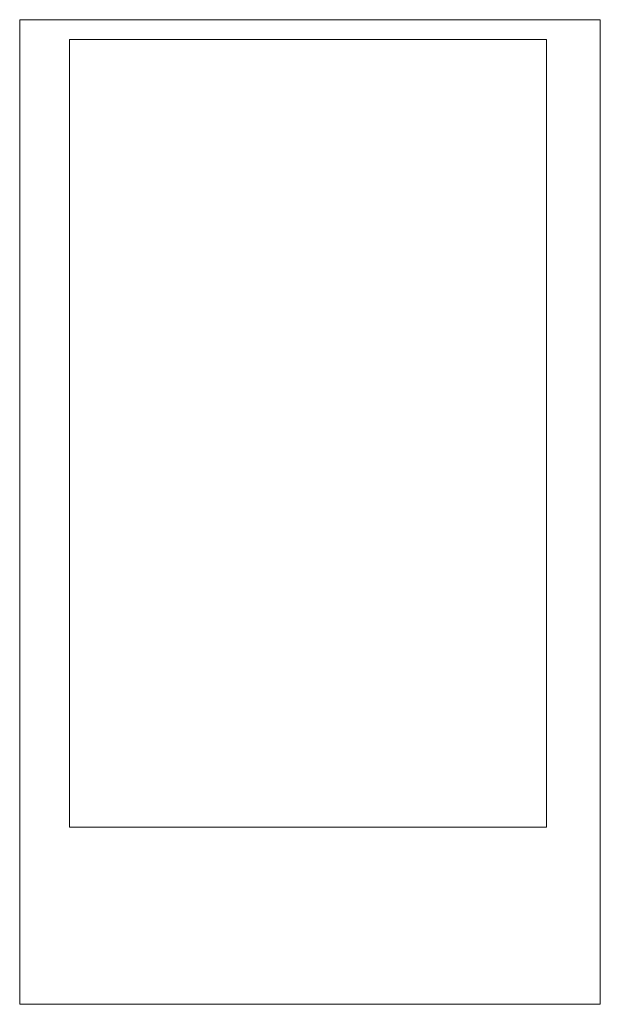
# Model space of a CAD drawing. Header units: metres. Extents: x 391.1 to 427.5, y 12.7 to 29.9.
# Tile 4 of 252: x 405.628 to 406.188, y 23.31 to 24.26. Entities that reach past the tile are written whole.
import ezdxf

# ---------------------------------------------------------------- set-up
doc = ezdxf.new("R2010")
doc.units = ezdxf.units.M
for name, color, linetype, lineweight in [('A-COLS-____-MCUT', 7, 'Continuous', 18), ('A-COLS-____-OTLN', 7, 'Continuous', 18), ('A-DETL-____-MBND', 7, 'Continuous', 18)]:
    doc.layers.add(name, color=color, linetype=linetype, lineweight=lineweight)

# ---------------------------------------------------------------- blocks, each defined once
blk = doc.blocks.new('Family - Pilar PS-2-151158-01_CLI_AIRE_PS1')
at = {"layer": 'A-DETL-____-MBND', "color": 253, "true_color": 0xaaaaaa}
for p, q in [((0, 0.95), (0, 0)), ((0, 0), (0, 0.95)), ((0.56, 0.95), (0, 0.95)), ((0, 0.95), (0.56, 0.95)), ((0.56, 0), (0.56, 0.95)), ((0.56, 0.95), (0.56, 0)), ((0, 0), (0.56, 0)), ((0.56, 0), (0, 0))]:
    blk.add_line(p, q, dxfattribs=at)
blk = doc.blocks.new('Family - Pilar PS-1-153670-01_CLI_AIRE_PS1')
at = {"layer": 'A-COLS-____-MCUT', "color": 253, "true_color": 0xaaaaaa}
for p, q in [((0.46, 0.76), (0, 0.76)), ((0, 0.76), (0, 0)), ((0.46, 0), (0.46, 0.76)), ((0, 0), (0.46, 0))]:
    blk.add_line(p, q, dxfattribs=at)
at = {"layer": 'A-COLS-____-OTLN', "color": 253, "true_color": 0xaaaaaa}
for p, q in [((0.46, 0.76), (0, 0.76)), ((0, 0.76), (0, 0)), ((0.46, 0), (0.46, 0.76)), ((0, 0), (0.46, 0))]:
    blk.add_line(p, q, dxfattribs=at)
blk = doc.blocks.new('LONDR55-XX_ZZ-ARQ-CAA-M3D-Londres55_ifc-1-01_CLI_AIRE_PS1')
at = {"layer": 'A-COLS-____-OTLN', "color": 253, "lineweight": 18, "true_color": 0xaaaaaa}
for name, p in [('Family - Pilar PS-2-151158-01_CLI_AIRE_PS1', (405.62826, 23.30973)), ('Family - Pilar PS-1-153670-01_CLI_AIRE_PS1', (405.67645, 23.48074))]:
    blk.add_blockref(name, p, dxfattribs=at)

msp = doc.modelspace()

# ---------------------------------------------------------------- block references
at = {"lineweight": 5}
msp.add_blockref('LONDR55-XX_ZZ-ARQ-CAA-M3D-Londres55_ifc-1-01_CLI_AIRE_PS1', (0, 0), dxfattribs=at)

doc.saveas('drawing.dxf')
